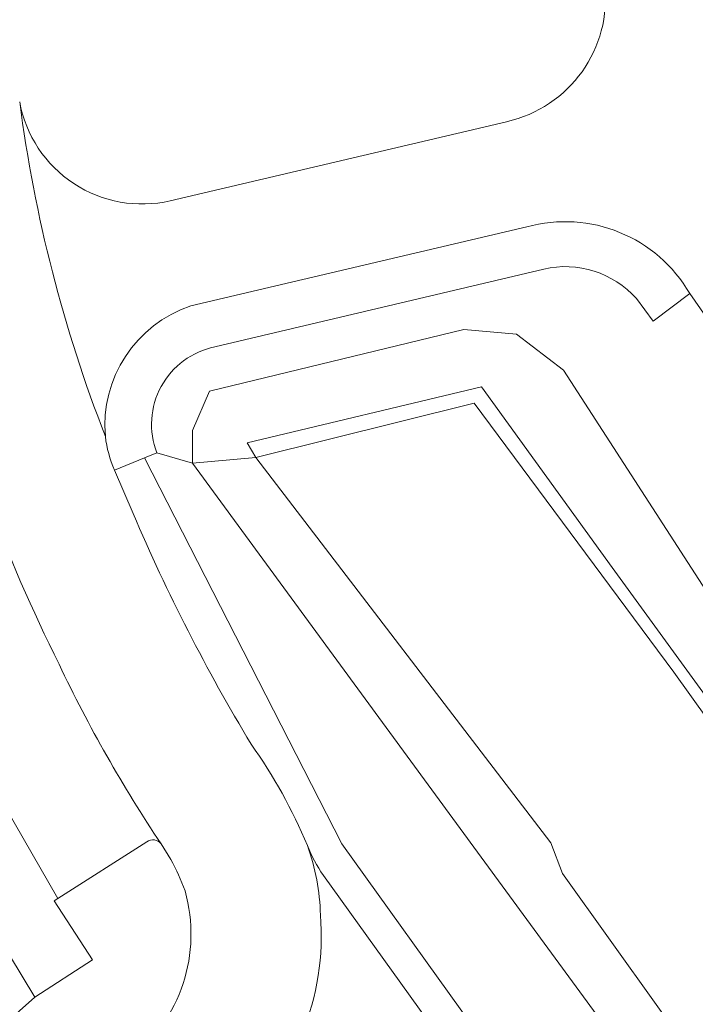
# Model space of a CAD drawing. Header units: metres. Extents: x 237319 to 238937, y 510065 to 511489.
# Tile 124 of 176: x 238033 to 238064, y 511106 to 511152. Entities that reach past the tile are written whole.
import ezdxf

# ---------------------------------------------------------------- set-up
doc = ezdxf.new("R2010")
doc.units = ezdxf.units.M
for name, color, linetype, lineweight in [('B-WE-FV-GELEIDING_WILDRASTER-G', 252, 'Continuous', 18), ('B-WE-IE-TERREINAFSCHEIDING_KUNSTMATIG_MUUR-GV', 252, 'Continuous', 18), ('B-WE-OG-TERREIN_BEGROEID-GV', 252, 'Continuous', 18), ('B-WE-OG-TERREIN_OEVER-GV', 252, 'Continuous', 18), ('B-WE-OG-WATER_MEER-GV', 252, 'Continuous', 18), ('B-WE-VH-GESLOTENVERHARDING-GV', 252, 'Continuous', 18), ('B-WE-VH-OPENVERHARDING-GV', 252, 'Continuous', 18)]:
    doc.layers.add(name, color=color, linetype=linetype, lineweight=lineweight)

# ---------------------------------------------------------------- blocks, each defined once
blk = doc.blocks.new('bgt-2025')
at = {"layer": 'B-WE-IE-TERREINAFSCHEIDING_KUNSTMATIG_MUUR-GV', "flags": 128}
blk.add_lwpolyline([(238043.218, 511132.378), (238043.621, 511131.699), (238053.773, 511134.224), (238063.044, 511121.712), (238087.853, 511087.079), (238104.413, 511064.153), (238104.989, 511064.585), (238080.887, 511098.117), (238060.19, 511126.583), (238054.109, 511134.984)], close=True, dxfattribs=at)
at = {"layer": 'B-WE-OG-TERREIN_BEGROEID-GV', "flags": 128}
for points in [[(238057.001, 511140.459), (238041.711, 511136.839)], [(238039.018, 511131.912), (238040.677, 511131.43), (238040.677, 511132.96), (238041.468, 511134.786), (238053.28, 511137.649), (238055.732, 511137.437), (238057.916, 511135.753), (238070.814, 511115.812), (238070.891, 511115.705), (238077.126, 511120.173), (238074.999, 511123.196), (238072.677, 511121.591), (238071.429, 511123.422), (238073.75, 511124.998), (238063.79, 511139.317), (238062.091, 511138.043), (238061.308, 511139.082)], [(237878.244, 510884.69), (238088.671, 511036.623), (238087.614, 511038.311), (238089.027, 511039.964), (238090.439, 511041.618), (238091.392, 511043.81), (238091.85, 511045.805), (238092.083, 511048.082), (238091.825, 511050.235), (238091.259, 511052.407), (238090.238, 511054.304), (238047.62, 511113.743), (238038.443, 511131.679), (238037.048, 511131.115), (238037.919, 511129.091)], [(237886.323, 510878.224), (237926.594, 510907.086), (238093.211, 511028.022), (238096.611, 511034.025), (238099.144, 511039.348), (238099.64, 511045.231), (238097.224, 511053.276), (238066.362, 511096.375), (238040.677, 511131.43), (238039.018, 511131.912), (238038.443, 511131.679), (238047.62, 511113.743), (238090.238, 511054.304), (238091.259, 511052.407), (238091.825, 511050.235), (238092.083, 511048.082), (238091.85, 511045.805), (238091.392, 511043.81), (238090.439, 511041.618), (238089.027, 511039.964), (238087.614, 511038.311), (238088.671, 511036.623), (237878.244, 510884.69)], [(238029.069, 511121.096), (238024.938, 511119.121), (238027.284, 511114.432), (238028.761, 511111.886), (238029.802, 511112.468), (238033.352, 511106.61), (238036.018, 511108.346), (238034.242, 511111.09), (238034.418, 511111.195), (238031.595, 511116.071)], [(238046.756, 511112.272), (238088.909, 511053.583)]]:
    blk.add_lwpolyline(points, dxfattribs=at)
at = {"layer": 'B-WE-OG-TERREIN_BEGROEID-GV'}
for points in [[(238061.308, 511139.082, 0.273188), (238057.001, 511140.459)], [(238041.711, 511136.839, 0.465056), (238039.018, 511131.912)], [(238037.919, 511129.091, 0.035067), (238043.399, 511118.371)], [(238043.399, 511118.371, -0.056729), (238046.014, 511113.658)], [(238046.014, 511113.658, 0.055228), (238046.756, 511112.272)]]:
    blk.add_lwpolyline(points, format="xyb", dxfattribs=at)
at = {"layer": 'B-WE-OG-TERREIN_OEVER-GV', "flags": 128}
blk.add_lwpolyline([(238043.621, 511131.699), (238043.218, 511132.378), (238054.109, 511134.984), (238060.19, 511126.583), (238080.887, 511098.117), (238104.989, 511064.585), (238104.413, 511064.153), (238105.096, 511062.31), (238107.769, 511063.872), (238098.678, 511076.863), (238071.232, 511114.673), (238071.412, 511114.909), (238070.891, 511115.705), (238070.814, 511115.812), (238057.916, 511135.753), (238055.732, 511137.437), (238053.28, 511137.649), (238041.468, 511134.786), (238040.677, 511132.96), (238040.677, 511131.43)], close=True, dxfattribs=at)
blk.add_lwpolyline([(238100.733, 511032.698), (238102.485, 511040.745), (238102.709, 511045.584), (238101.624, 511050.197), (238099.453, 511054.5), (238096.23, 511059.86), (238088.704, 511069.793), (238073.377, 511090.672), (238057.867, 511112.354), (238057.324, 511113.788), (238043.621, 511131.699), (238040.677, 511131.43), (238066.362, 511096.375), (238097.224, 511053.276), (238099.64, 511045.231), (238099.144, 511039.348), (238096.611, 511034.025)], dxfattribs=at)
at = {"layer": 'B-WE-OG-WATER_MEER-GV', "flags": 128}
blk.add_lwpolyline([(238109.827, 511036.389), (238110.938, 511043.788), (238110.938, 511048.753), (238107.9, 511057.865), (238105.778, 511060.468), (238105.096, 511062.31), (238104.413, 511064.153), (238087.853, 511087.079), (238063.044, 511121.712), (238053.773, 511134.224), (238043.621, 511131.699), (238057.324, 511113.788), (238057.867, 511112.354), (238073.377, 511090.672), (238088.704, 511069.793), (238096.23, 511059.86), (238099.453, 511054.5), (238101.624, 511050.197), (238102.709, 511045.584), (238102.485, 511040.745), (238100.733, 511032.698)], dxfattribs=at)
at = {"layer": 'B-WE-VH-GESLOTENVERHARDING-GV'}
for points in [[(238036.625, 511132.677, -0.060929), (238032.641, 511148.233)], [(238028.557, 511137.771, 0.049591), (238034.469, 511122.084)], [(238037.048, 511131.115, -0.076148), (238036.625, 511132.677)], [(238043.399, 511118.371, -0.035067), (238037.919, 511129.091)], [(238034.469, 511122.084, 0.036336), (238039.216, 511113.737)], [(238046.014, 511113.658, 0.056729), (238043.399, 511118.371)], [(238046.619, 511110.43, 0.083909), (238046.014, 511113.658)], [(238039.67, 511113.01, -0.038808), (238040.327, 511111.547)], [(238040.327, 511111.547, -0.303897), (238037.764, 511103.712)], [(238045.755, 511104.899, 0.119678), (238046.619, 511110.43)]]:
    blk.add_lwpolyline(points, format="xyb", dxfattribs=at)
at = {"layer": 'B-WE-VH-GESLOTENVERHARDING-GV', "flags": 128}
for points in [[(238037.919, 511129.091), (238037.048, 511131.115)], [(238039.216, 511113.737), (238039.67, 511113.01)]]:
    blk.add_lwpolyline(points, dxfattribs=at)
at = {"layer": 'B-WE-VH-OPENVERHARDING-GV'}
for points in [[(238059.836, 511153.708, -0.383717), (238055.269, 511147.309)], [(238039.642, 511143.632, -0.428903), (238032.641, 511148.233)], [(238032.641, 511148.233, 0.060929), (238036.625, 511132.677)], [(238063.79, 511139.317, 0.341821), (238056.21, 511142.418)], [(238056.21, 511142.418, -0.341821), (238063.79, 511139.317)], [(238057.001, 511140.459, -0.273188), (238061.308, 511139.082)], [(238040.594, 511138.743, 0.347299), (238036.625, 511132.677)], [(238036.625, 511132.677, -0.347299), (238040.594, 511138.743)], [(238034.469, 511122.084, -0.049591), (238028.557, 511137.771)], [(238039.018, 511131.912, -0.465056), (238041.711, 511136.839)], [(238036.625, 511132.677, 0.076148), (238037.048, 511131.115)], [(238039.216, 511113.737, -0.036336), (238034.469, 511122.084)], [(238039.216, 511113.737, 0.389809), (238038.549, 511113.837)], [(238038.549, 511113.837, -0.389809), (238039.216, 511113.737)], [(238046.756, 511112.272, -0.055228), (238046.014, 511113.658)], [(238046.014, 511113.658, -0.083909), (238046.619, 511110.43)], [(238040.327, 511111.547, 0.038808), (238039.67, 511113.01)], [(238037.764, 511103.712, 0.303897), (238040.327, 511111.547)], [(238046.619, 511110.43, -0.119678), (238045.755, 511104.899)]]:
    blk.add_lwpolyline(points, format="xyb", dxfattribs=at)
at = {"layer": 'B-WE-VH-OPENVERHARDING-GV', "flags": 128}
for points in [[(238055.269, 511147.309), (238039.642, 511143.632)], [(238063.79, 511139.317), (238073.75, 511124.998), (238074.999, 511123.196), (238077.126, 511120.173), (238077.736, 511119.307), (238081.716, 511122.132), (238081.106, 511123.025), (238078.873, 511126.291), (238077.336, 511128.598), (238068.58, 511141.056), (238068.045, 511141.917), (238067.469, 511143.169), (238066.343, 511146.377)], [(238056.21, 511142.418), (238040.594, 511138.743)], [(238040.594, 511138.743), (238056.21, 511142.418)], [(238041.711, 511136.839), (238057.001, 511140.459)], [(238061.308, 511139.082), (238062.091, 511138.043), (238063.79, 511139.317)], [(238037.048, 511131.115), (238038.443, 511131.679), (238039.018, 511131.912)], [(238031.059, 511104.587), (238033.352, 511106.61), (238029.802, 511112.468), (238028.761, 511111.886), (238027.284, 511114.432), (238024.938, 511119.121), (238029.069, 511121.096)], [(238031.595, 511116.071), (238034.418, 511111.195), (238038.549, 511113.837)], [(238038.549, 511113.837), (238034.418, 511111.195), (238034.242, 511111.09), (238036.018, 511108.346), (238033.352, 511106.61), (238031.059, 511104.587), (238011.007, 511090.176), (237949.934, 511046.424), (237948.309, 511045.255), (237944.335, 511042.409)], [(238039.67, 511113.01), (238039.216, 511113.737)], [(238088.909, 511053.583), (238046.756, 511112.272)]]:
    blk.add_lwpolyline(points, dxfattribs=at)

msp = doc.modelspace()

# ---------------------------------------------------------------- block references
at = {"layer": 'B-WE-FV-GELEIDING_WILDRASTER-G'}
msp.add_blockref('bgt-2025', (0, 0), dxfattribs=at)

doc.saveas('drawing.dxf')
